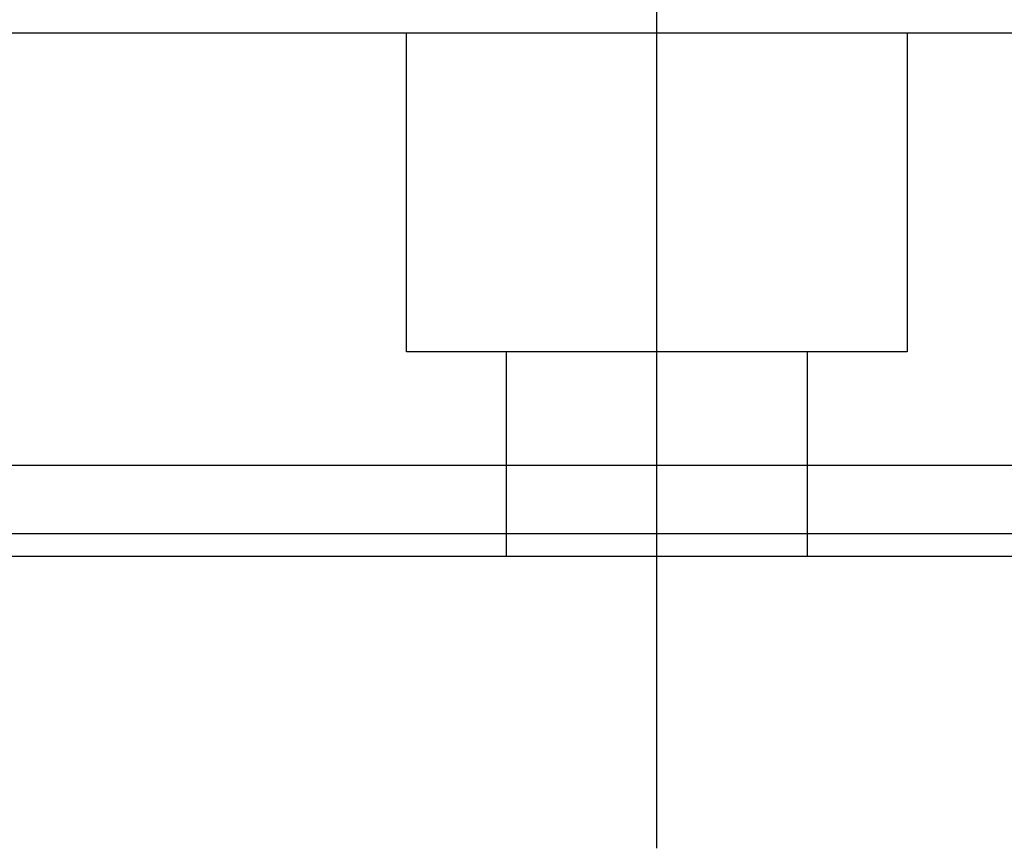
# Model space of a CAD drawing. Header units: millimetres. Extents: x -386 to 3135, y -1989 to 860.
# Tile 223 of 256: x -91 to -69, y -637 to -619. Entities that reach past the tile are written whole.
import ezdxf
from ezdxf.lldxf.tags import DXFTag

# ---------------------------------------------------------------- set-up
doc = ezdxf.new("R2010")
doc.units = ezdxf.units.MM
doc.layers.get('0').update_dxf_attribs({"linetype": 'CONTINUOUS'})
tags = doc.linetypes.add('DASHED', pattern=[25.72, 12.86, -12.86]).pattern_tags.tags
tags[6:7] = [DXFTag(74, 4), DXFTag(75, 0), DXFTag(340, '0'), DXFTag(46, 0.0), DXFTag(50, 0.0), DXFTag(44, 0.0), DXFTag(45, 0.0)]
tags[4:5] = [DXFTag(74, 4), DXFTag(75, 0), DXFTag(340, '0'), DXFTag(46, 0.0), DXFTag(50, 0.0), DXFTag(44, 0.0), DXFTag(45, 0.0)]

msp = doc.modelspace()

# ---------------------------------------------------------------- linework, layer by layer
at = {"ltscale": 0.2}
msp.add_line((-76.894, -637.168), (-76.894, -611.418), dxfattribs=at)
at = {"linetype": 'DASHED'}
for p, q in [((111.1, -619.255), (-146.894, -619.256)), ((-82.394, -626.256), (-82.394, -619.256)), ((-71.394, -619.256), (-71.394, -626.256)), ((-71.394, -626.256), (-82.394, -626.256)), ((-80.194, -630.756), (-80.194, -626.256)), ((-73.594, -626.256), (-73.594, -630.756)), ((108.45, -630.255), (-146.894, -630.256))]:
    msp.add_line(p, q, dxfattribs=at)
at = {"linetype": 'Continuous'}
for p, q in [((108.811, -628.755), (-146.894, -628.756)), ((108.329, -630.755), (-146.894, -630.756))]:
    msp.add_line(p, q, dxfattribs=at)

doc.saveas('drawing.dxf')
